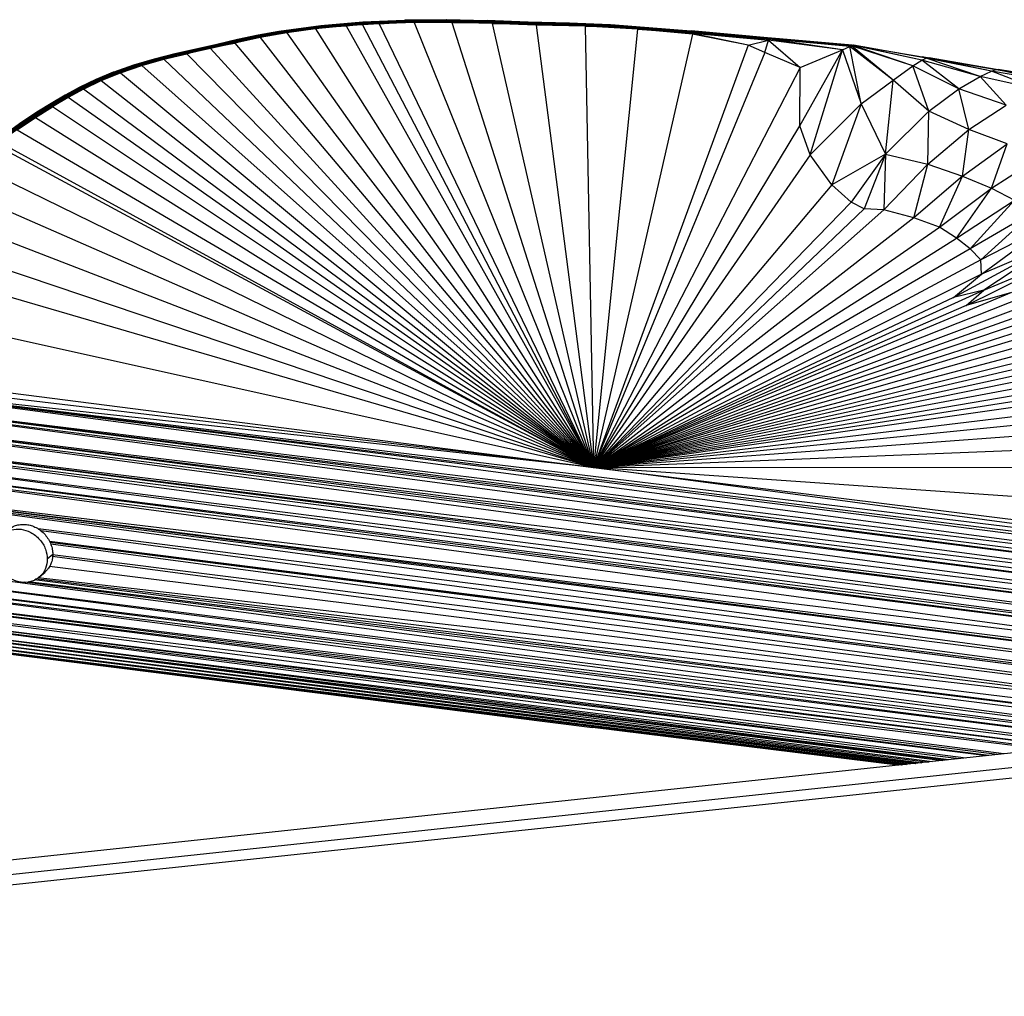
# Paper-space layout '_Dimétrica' of a CAD drawing. Header units: millimetres. Extents: x -198 to 1123, y -646 to 80.
# Tile 20 of 27: x 742 to 935, y -191 to 0. Entities that reach past the tile are written whole.
import ezdxf

# ---------------------------------------------------------------- set-up
doc = ezdxf.new("R2010")
doc.units = ezdxf.units.MM

psp = doc.layouts.new('_Dimétrica')

# ---------------------------------------------------------------- linework, layer by layer
at = {"color": 7, "linetype": 'Continuous', "lineweight": 25}
for p, q in [((817.09, 0.11), (808.93, -0.26)), ((808.95, -0.15), (817.13, 0.23)), ((817.09, 0.11), (808.95, -0.15)), ((808.97, -0.07), (817.17, 0.3)), ((817.13, 0.23), (808.97, -0.07)), ((809, -0.04), (817.21, 0.33)), ((817.17, 0.3), (809, -0.04)), ((817.06, -0.04), (817.09, 0.11)), ((817.06, -0.04), (825.14, 0.06)), ((817.09, 0.11), (817.13, 0.23)), ((825.19, 0.22), (817.09, 0.11)), ((825.14, 0.06), (817.09, 0.11)), ((817.13, 0.23), (825.25, 0.33)), ((817.13, 0.23), (817.17, 0.3)), ((825.19, 0.22), (817.13, 0.23)), ((817.17, 0.3), (825.3, 0.41)), ((825.25, 0.33), (817.17, 0.3)), ((817.17, 0.3), (817.21, 0.33)), ((817.21, 0.33), (825.36, 0.44)), ((825.3, 0.41), (817.21, 0.33)), ((819.05, -0.14), (825.14, 0.06)), ((825.14, 0.06), (825.19, 0.22)), ((826.44, -0.1), (825.14, 0.06)), ((825.14, 0.06), (833.13, -0.1)), ((825.19, 0.22), (825.25, 0.33)), ((833.13, -0.1), (825.19, 0.22)), ((833.2, 0.05), (825.19, 0.22)), ((825.25, 0.33), (825.3, 0.41)), ((833.2, 0.05), (825.25, 0.33)), ((825.25, 0.33), (833.26, 0.17)), ((825.3, 0.41), (825.36, 0.44)), ((833.26, 0.17), (825.3, 0.41)), ((825.3, 0.41), (833.33, 0.24)), ((833.33, 0.24), (825.36, 0.44)), ((825.36, 0.44), (833.39, 0.27)), ((833.13, -0.1), (833.2, 0.05)), ((833.2, 0.05), (833.26, 0.17)), ((841.09, -0.4), (833.2, 0.05)), ((841.16, -0.25), (833.2, 0.05)), ((833.26, 0.17), (833.33, 0.24)), ((841.16, -0.25), (833.26, 0.17)), ((833.26, 0.17), (841.24, -0.14)), ((833.33, 0.24), (833.39, 0.27)), ((841.24, -0.14), (833.33, 0.24)), ((833.33, 0.24), (841.31, -0.07)), ((841.31, -0.07), (833.39, 0.27)), ((833.39, 0.27), (841.39, -0.04)), ((788.47, -2.6), (792.54, -1.85)), ((792.56, -1.87), (788.47, -2.6)), ((792.56, -1.87), (788.51, -2.62)), ((792.54, -1.85), (800.76, -0.74)), ((800.75, -0.77), (792.54, -1.85)), ((792.56, -1.87), (792.54, -1.85)), ((792.56, -1.87), (800.75, -0.77)), ((800.75, -0.84), (792.56, -1.87)), ((792.58, -1.94), (792.56, -1.87)), ((800.75, -0.84), (792.58, -1.94)), ((800.75, -0.95), (792.58, -1.94)), ((800.75, -0.95), (792.61, -2.05)), ((800.75, -1.11), (792.61, -2.05)), ((800.75, -1.11), (792.64, -2.21)), ((800.75, -1.11), (794.11, -2.12)), ((799.72, -1.37), (794.11, -2.12)), ((805.74, -0.79), (799.72, -1.37)), ((799.72, -1.37), (800.75, -1.11)), ((799.72, -1.37), (854.2, -87.26)), ((800.75, -0.77), (808.97, -0.07)), ((800.75, -0.84), (808.95, -0.15)), ((808.95, -0.15), (800.75, -0.77)), ((808.93, -0.26), (800.75, -0.95)), ((808.93, -0.26), (800.75, -0.84)), ((808.91, -0.42), (800.75, -1.11)), ((808.91, -0.42), (800.75, -0.95)), ((800.75, -0.77), (800.76, -0.74)), ((800.75, -0.84), (800.75, -0.77)), ((800.75, -1.11), (805.74, -0.79)), ((800.75, -0.95), (800.75, -0.84)), ((800.75, -1.11), (800.75, -0.95)), ((800.76, -0.74), (809, -0.04)), ((808.97, -0.07), (800.76, -0.74)), ((805.74, -0.79), (808.91, -0.42)), ((808.9, -0.57), (805.74, -0.79)), ((805.74, -0.79), (854.2, -87.26)), ((812.17, -0.38), (808.9, -0.57)), ((808.9, -0.57), (808.91, -0.42)), ((808.9, -0.57), (854.2, -87.26)), ((808.91, -0.42), (817.06, -0.04)), ((808.91, -0.42), (808.93, -0.26)), ((812.17, -0.38), (808.91, -0.42)), ((817.06, -0.04), (808.93, -0.26)), ((808.93, -0.26), (808.95, -0.15)), ((808.95, -0.15), (808.97, -0.07)), ((808.97, -0.07), (809, -0.04)), ((812.17, -0.38), (817.06, -0.04)), ((819.05, -0.14), (812.17, -0.38)), ((812.17, -0.38), (854.2, -87.26)), ((819.05, -0.14), (817.06, -0.04)), ((826.44, -0.1), (819.05, -0.14)), ((819.05, -0.14), (854.2, -87.26)), ((834.35, -0.3), (826.44, -0.1)), ((826.44, -0.1), (854.2, -87.26)), ((826.44, -0.1), (833.13, -0.1)), ((834.35, -0.3), (833.13, -0.1)), ((833.13, -0.1), (841.09, -0.4)), ((834.35, -0.3), (854.2, -87.26)), ((842.98, -0.6), (834.35, -0.3)), ((834.35, -0.3), (841.09, -0.4)), ((841.09, -0.4), (841.16, -0.25)), ((841.09, -0.4), (849.19, -0.59)), ((842.98, -0.6), (841.09, -0.4)), ((841.16, -0.25), (841.24, -0.14)), ((849.19, -0.59), (841.16, -0.25)), ((849.27, -0.44), (841.16, -0.25)), ((841.24, -0.14), (841.31, -0.07)), ((849.27, -0.44), (841.24, -0.14)), ((841.24, -0.14), (849.35, -0.32)), ((841.31, -0.07), (841.39, -0.04)), ((849.35, -0.32), (841.31, -0.07)), ((849.44, -0.25), (841.31, -0.07)), ((849.44, -0.25), (841.39, -0.04)), ((841.39, -0.04), (849.52, -0.22)), ((842.98, -0.6), (849.19, -0.59)), ((852.55, -0.85), (842.98, -0.6)), ((842.98, -0.6), (854.2, -87.26)), ((849.19, -0.59), (849.27, -0.44)), ((852.55, -0.85), (849.19, -0.59)), ((849.19, -0.59), (857.22, -0.91)), ((849.27, -0.44), (849.35, -0.32)), ((857.22, -0.91), (849.27, -0.44)), ((857.31, -0.76), (849.27, -0.44)), ((849.35, -0.32), (849.44, -0.25)), ((857.31, -0.76), (849.35, -0.32)), ((857.41, -0.64), (849.35, -0.32)), ((849.44, -0.25), (849.52, -0.22)), ((857.41, -0.64), (849.44, -0.25)), ((849.44, -0.25), (857.5, -0.57)), ((857.5, -0.57), (849.52, -0.22)), ((849.52, -0.22), (857.59, -0.54)), ((862.84, -1.41), (852.55, -0.85)), ((852.55, -0.85), (854.2, -87.26)), ((852.55, -0.85), (857.22, -0.91)), ((862.84, -1.41), (854.2, -87.26)), ((857.22, -0.91), (857.31, -0.76)), ((862.84, -1.41), (857.22, -0.91)), ((857.22, -0.91), (872.94, -2.14)), ((857.31, -0.76), (857.41, -0.64)), ((872.94, -2.14), (857.31, -0.76)), ((873.04, -1.99), (857.31, -0.76)), ((857.41, -0.64), (857.5, -0.57)), ((873.04, -1.99), (857.41, -0.64)), ((873.15, -1.87), (857.41, -0.64)), ((857.5, -0.57), (857.59, -0.54)), ((873.15, -1.87), (857.5, -0.57)), ((857.5, -0.57), (873.25, -1.8)), ((873.25, -1.8), (857.59, -0.54)), ((857.59, -0.54), (873.36, -1.77)), ((873.63, -2.4), (862.84, -1.41)), ((862.84, -1.41), (872.94, -2.14)), ((873.04, -1.99), (873.15, -1.87)), ((873.15, -1.87), (873.25, -1.8)), ((888.78, -3.39), (873.15, -1.87)), ((888.91, -3.27), (873.15, -1.87)), ((873.25, -1.8), (873.36, -1.77)), ((888.91, -3.27), (873.25, -1.8)), ((889.03, -3.2), (873.25, -1.8)), ((889.03, -3.2), (873.36, -1.77)), ((873.36, -1.77), (889.14, -3.17)), ((784.43, -3.47), (780.38, -4.41)), ((784.48, -3.5), (780.38, -4.41)), ((780.44, -4.43), (784.48, -3.5)), ((784.53, -3.56), (780.44, -4.43)), ((780.51, -4.49), (784.53, -3.56)), ((784.59, -3.67), (780.51, -4.49)), ((780.59, -4.59), (784.59, -3.67)), ((784.65, -3.82), (780.59, -4.59)), ((784.65, -3.82), (780.67, -4.73)), ((788.86, -3.05), (783.92, -4.14)), ((784.65, -3.82), (783.92, -4.14)), ((788.47, -2.6), (784.43, -3.47)), ((788.51, -2.62), (784.43, -3.47)), ((784.48, -3.5), (784.43, -3.47)), ((784.48, -3.5), (788.51, -2.62)), ((788.54, -2.69), (784.48, -3.5)), ((784.53, -3.56), (784.48, -3.5)), ((784.53, -3.56), (788.54, -2.69)), ((788.59, -2.8), (784.53, -3.56)), ((784.59, -3.67), (784.53, -3.56)), ((784.59, -3.67), (788.59, -2.8)), ((788.63, -2.95), (784.59, -3.67)), ((784.59, -3.67), (784.65, -3.82)), ((788.63, -2.95), (784.65, -3.82)), ((788.86, -3.05), (784.65, -3.82)), ((788.51, -2.62), (788.47, -2.6)), ((792.58, -1.94), (788.51, -2.62)), ((788.54, -2.69), (788.51, -2.62)), ((792.58, -1.94), (788.54, -2.69)), ((792.61, -2.05), (788.54, -2.69)), ((788.59, -2.8), (788.54, -2.69)), ((788.59, -2.8), (792.61, -2.05)), ((792.64, -2.21), (788.59, -2.8)), ((788.59, -2.8), (788.63, -2.95)), ((792.64, -2.21), (788.63, -2.95)), ((788.63, -2.95), (788.86, -3.05)), ((794.11, -2.12), (788.86, -3.05)), ((792.64, -2.21), (788.86, -3.05)), ((788.86, -3.05), (854.2, -87.26)), ((792.61, -2.05), (792.58, -1.94)), ((792.61, -2.05), (792.64, -2.21)), ((794.11, -2.12), (792.64, -2.21)), ((794.11, -2.12), (854.2, -87.26)), ((873.63, -2.4), (854.2, -87.26)), ((872.94, -2.14), (873.04, -1.99)), ((884.5, -4.52), (872.94, -2.14)), ((872.94, -2.14), (888.5, -3.57)), ((873.63, -2.4), (872.94, -2.14)), ((888.5, -3.57), (873.04, -1.99)), ((888.78, -3.39), (873.04, -1.99)), ((884.5, -4.52), (873.63, -2.4)), ((884.5, -4.52), (888.5, -3.57)), ((887.8, -5.97), (888.5, -3.57)), ((888.5, -3.57), (888.78, -3.39)), ((903.01, -5.49), (888.5, -3.57)), ((888.5, -3.57), (894.74, -8.93)), ((888.78, -3.39), (888.91, -3.27)), ((903.01, -5.49), (888.78, -3.39)), ((904.43, -4.83), (888.78, -3.39)), ((888.91, -3.27), (889.03, -3.2)), ((904.43, -4.83), (888.91, -3.27)), ((904.77, -4.67), (888.91, -3.27)), ((889.03, -3.2), (889.14, -3.17)), ((904.77, -4.67), (889.03, -3.2)), ((904.93, -4.58), (889.03, -3.2)), ((904.93, -4.58), (889.14, -3.17)), ((889.14, -3.17), (905.07, -4.55)), ((776.28, -5.31), (772.15, -6.24)), ((776.35, -5.33), (772.15, -6.24)), ((772.25, -6.25), (776.35, -5.33)), ((776.44, -5.39), (772.25, -6.25)), ((776.44, -5.39), (772.36, -6.3)), ((776.54, -5.49), (772.36, -6.3)), ((772.47, -6.4), (776.54, -5.49)), ((776.64, -5.62), (772.47, -6.4)), ((776.64, -5.62), (772.59, -6.53)), ((779.16, -5.22), (774.52, -6.24)), ((774.52, -6.24), (776.64, -5.62)), ((780.38, -4.41), (776.28, -5.31)), ((780.44, -4.43), (776.28, -5.31)), ((776.35, -5.33), (776.28, -5.31)), ((776.35, -5.33), (780.44, -4.43)), ((780.51, -4.49), (776.35, -5.33)), ((776.44, -5.39), (776.35, -5.33)), ((776.44, -5.39), (780.51, -4.49)), ((780.59, -4.59), (776.44, -5.39)), ((776.54, -5.49), (776.44, -5.39)), ((780.59, -4.59), (776.54, -5.49)), ((780.67, -4.73), (776.54, -5.49)), ((776.64, -5.62), (776.54, -5.49)), ((776.64, -5.62), (780.67, -4.73)), ((779.16, -5.22), (776.64, -5.62)), ((783.92, -4.14), (779.16, -5.22)), ((780.67, -4.73), (779.16, -5.22)), ((779.16, -5.22), (854.2, -87.26)), ((780.44, -4.43), (780.38, -4.41)), ((780.51, -4.49), (780.44, -4.43)), ((780.59, -4.59), (780.51, -4.49)), ((780.67, -4.73), (780.59, -4.59)), ((780.67, -4.73), (783.92, -4.14)), ((783.92, -4.14), (854.2, -87.26)), ((884.5, -4.52), (854.2, -87.26)), ((887.8, -5.97), (884.5, -4.52)), ((894.66, -20.38), (903.01, -5.49)), ((894.74, -8.93), (903.01, -5.49)), ((896.66, -26.02), (903.01, -5.49)), ((903.01, -5.49), (904.43, -4.83)), ((903.01, -5.49), (906.66, -16.05)), ((904.43, -4.83), (904.77, -4.67)), ((906.66, -16.05), (904.43, -4.83)), ((912.92, -11.4), (904.43, -4.83)), ((904.77, -4.67), (904.93, -4.58)), ((912.92, -11.4), (904.77, -4.67)), ((916.79, -8.57), (904.77, -4.67)), ((904.93, -4.58), (905.07, -4.55)), ((916.79, -8.57), (904.93, -4.58)), ((918.58, -7.47), (904.93, -4.58)), ((918.58, -7.47), (905.07, -4.55)), ((919.39, -7.09), (905.07, -4.55)), ((905.07, -4.55), (905.18, -4.56)), ((919.39, -7.09), (905.18, -4.56)), ((905.18, -4.56), (919.78, -7)), ((768.07, -7.28), (764.06, -8.48)), ((768.18, -7.29), (764.06, -8.48)), ((764.19, -8.48), (768.18, -7.29)), ((768.31, -7.33), (764.19, -8.48)), ((764.34, -8.52), (768.31, -7.33)), ((768.44, -7.42), (764.34, -8.52)), ((764.5, -8.6), (768.44, -7.42)), ((768.59, -7.55), (764.5, -8.6)), ((768.59, -7.55), (764.66, -8.71)), ((765.68, -8.55), (770.01, -7.32)), ((765.68, -8.55), (768.59, -7.55)), ((772.15, -6.24), (768.07, -7.28)), ((772.25, -6.25), (768.07, -7.28)), ((768.18, -7.29), (768.07, -7.28)), ((768.18, -7.29), (772.25, -6.25)), ((772.36, -6.3), (768.18, -7.29)), ((768.31, -7.33), (768.18, -7.29)), ((768.31, -7.33), (772.36, -6.3)), ((772.47, -6.4), (768.31, -7.33)), ((768.44, -7.42), (768.31, -7.33)), ((768.44, -7.42), (772.47, -6.4)), ((772.59, -6.53), (768.44, -7.42)), ((768.59, -7.55), (768.44, -7.42)), ((772.59, -6.53), (768.59, -7.55)), ((770.01, -7.32), (768.59, -7.55)), ((770.01, -7.32), (774.52, -6.24)), ((770.01, -7.32), (772.59, -6.53)), ((770.01, -7.32), (854.2, -87.26)), ((772.25, -6.25), (772.15, -6.24)), ((772.36, -6.3), (772.25, -6.25)), ((772.47, -6.4), (772.36, -6.3)), ((772.59, -6.53), (772.47, -6.4)), ((774.52, -6.24), (772.59, -6.53)), ((774.52, -6.24), (854.2, -87.26)), ((887.8, -5.97), (854.2, -87.26)), ((894.74, -8.93), (887.8, -5.97)), ((916.79, -8.57), (918.58, -7.47)), ((918.58, -7.47), (919.39, -7.09)), ((925.81, -13.08), (918.58, -7.47)), ((929.97, -10.66), (918.58, -7.47)), ((918.59, -6.8), (920, -7.03)), ((919.39, -7.09), (919.78, -7)), ((929.97, -10.66), (919.39, -7.09)), ((932.19, -9.64), (919.39, -7.09)), ((932.19, -9.64), (919.78, -7)), ((919.78, -7), (933.12, -9.33)), ((919.78, -7), (920, -7.03)), ((933.12, -9.33), (920, -7.03)), ((920, -7.03), (933.52, -9.32)), ((764.19, -8.48), (760.21, -9.81)), ((764.06, -8.48), (760.21, -9.81)), ((760.37, -9.8), (764.19, -8.48)), ((764.34, -8.52), (760.37, -9.8)), ((760.53, -9.83), (764.34, -8.52)), ((764.5, -8.6), (760.53, -9.83)), ((760.72, -9.9), (764.5, -8.6)), ((764.66, -8.71), (760.72, -9.9)), ((765.68, -8.55), (760.9, -10.01)), ((764.66, -8.71), (760.9, -10.01)), ((761.53, -9.95), (765.68, -8.55)), ((764.19, -8.48), (764.06, -8.48)), ((764.34, -8.52), (764.19, -8.48)), ((764.5, -8.6), (764.34, -8.52)), ((764.66, -8.71), (764.5, -8.6)), ((765.68, -8.55), (764.66, -8.71)), ((765.68, -8.55), (854.2, -87.26)), ((894.74, -8.93), (854.2, -87.26)), ((894.66, -20.38), (894.74, -8.93)), ((912.92, -11.4), (916.79, -8.57)), ((919.94, -17.49), (916.79, -8.57)), ((925.81, -13.08), (916.79, -8.57)), ((929.97, -10.66), (932.19, -9.64)), ((932.19, -9.64), (933.12, -9.33)), ((941.15, -13.15), (932.19, -9.64)), ((944.48, -11.74), (932.19, -9.64)), ((933.12, -9.33), (933.52, -9.32)), ((944.48, -11.74), (933.12, -9.33)), ((933.12, -9.33), (945.66, -11.36)), ((945.66, -11.36), (933.52, -9.32)), ((933.52, -9.32), (946.1, -11.34)), ((756.68, -11.26), (753.38, -12.85)), ((756.53, -11.31), (753.38, -12.85)), ((756.85, -11.24), (753.54, -12.78)), ((756.68, -11.26), (753.54, -12.78)), ((753.72, -12.75), (756.85, -11.24)), ((757.04, -11.26), (753.72, -12.75)), ((753.93, -12.76), (757.04, -11.26)), ((757.24, -11.32), (753.93, -12.76)), ((757.24, -11.32), (754.14, -12.81)), ((757.45, -11.42), (754.14, -12.81)), ((754.23, -13.17), (757.72, -11.48)), ((754.37, -12.9), (757.45, -11.42)), ((757.72, -11.48), (754.37, -12.9)), ((760.21, -9.81), (756.53, -11.31)), ((760.08, -9.86), (756.53, -11.31)), ((756.68, -11.26), (756.53, -11.31)), ((760.37, -9.8), (756.68, -11.26)), ((760.21, -9.81), (756.68, -11.26)), ((756.85, -11.24), (756.68, -11.26)), ((756.85, -11.24), (760.37, -9.8)), ((760.53, -9.83), (756.85, -11.24)), ((757.04, -11.26), (756.85, -11.24)), ((757.04, -11.26), (760.53, -9.83)), ((760.72, -9.9), (757.04, -11.26)), ((757.04, -11.26), (757.24, -11.32)), ((760.72, -9.9), (757.24, -11.32)), ((760.9, -10.01), (757.24, -11.32)), ((757.45, -11.42), (757.24, -11.32)), ((761.53, -9.95), (757.45, -11.42)), ((757.45, -11.42), (760.9, -10.01)), ((757.72, -11.48), (757.45, -11.42)), ((757.72, -11.48), (761.53, -9.95)), ((757.72, -11.48), (854.2, -87.26)), ((760.21, -9.81), (760.08, -9.86)), ((760.37, -9.8), (760.21, -9.81)), ((760.53, -9.83), (760.37, -9.8)), ((760.72, -9.9), (760.53, -9.83)), ((760.9, -10.01), (760.72, -9.9)), ((761.53, -9.95), (760.9, -10.01)), ((761.53, -9.95), (854.2, -87.26)), ((906.66, -16.05), (912.92, -11.4)), ((911.41, -25.93), (912.92, -11.4)), ((919.94, -17.49), (912.92, -11.4)), ((925.81, -13.08), (929.97, -10.66)), ((935.06, -16.32), (929.97, -10.66)), ((941.15, -13.15), (929.97, -10.66)), ((753.54, -12.78), (750.49, -14.45)), ((753.38, -12.85), (750.49, -14.45)), ((753.72, -12.75), (750.65, -14.37)), ((753.54, -12.78), (750.65, -14.37)), ((750.85, -14.33), (753.72, -12.75)), ((753.93, -12.76), (750.85, -14.33)), ((751.07, -14.32), (753.93, -12.76)), ((754.14, -12.81), (751.07, -14.32)), ((754.23, -13.17), (751.21, -14.82)), ((754.14, -12.81), (751.3, -14.36)), ((754.37, -12.9), (751.3, -14.36)), ((751.54, -14.44), (754.37, -12.9)), ((754.23, -13.17), (751.54, -14.44)), ((753.54, -12.78), (753.38, -12.85)), ((753.72, -12.75), (753.54, -12.78)), ((753.93, -12.76), (753.72, -12.75)), ((754.14, -12.81), (753.93, -12.76)), ((754.37, -12.9), (754.14, -12.81)), ((754.23, -13.17), (754.37, -12.9)), ((854.2, -87.26), (754.23, -13.17)), ((919.94, -17.49), (925.81, -13.08)), ((927.77, -21.1), (925.81, -13.08)), ((935.06, -16.32), (925.81, -13.08)), ((750.65, -14.37), (747.71, -16.08)), ((750.49, -14.45), (747.71, -16.08)), ((750.85, -14.33), (747.89, -15.99)), ((750.65, -14.37), (747.89, -15.99)), ((751.07, -14.32), (748.1, -15.94)), ((748.1, -15.94), (750.85, -14.33)), ((751.21, -14.82), (748.14, -16.63)), ((748.32, -15.93), (751.07, -14.32)), ((751.3, -14.36), (748.32, -15.93)), ((751.3, -14.36), (748.56, -15.96)), ((751.54, -14.44), (748.56, -15.96)), ((748.81, -16.03), (751.54, -14.44)), ((751.21, -14.82), (748.81, -16.03)), ((750.65, -14.37), (750.49, -14.45)), ((750.85, -14.33), (750.65, -14.37)), ((751.07, -14.32), (750.85, -14.33)), ((751.3, -14.36), (751.07, -14.32)), ((751.21, -14.82), (751.54, -14.44)), ((854.2, -87.26), (751.21, -14.82)), ((751.54, -14.44), (751.3, -14.36)), ((744.86, -18.69), (748.14, -16.63)), ((747.89, -15.99), (744.95, -17.79)), ((747.71, -16.08), (744.95, -17.79)), ((748.1, -15.94), (745.13, -17.7)), ((747.89, -15.99), (745.13, -17.7)), ((748.32, -15.93), (745.35, -17.63)), ((745.35, -17.63), (748.1, -15.94)), ((745.59, -17.61), (748.32, -15.93)), ((748.56, -15.96), (745.59, -17.61)), ((748.56, -15.96), (745.84, -17.63)), ((748.81, -16.03), (745.84, -17.63)), ((746.1, -17.69), (748.81, -16.03)), ((748.14, -16.63), (746.1, -17.69)), ((747.89, -15.99), (747.71, -16.08)), ((748.1, -15.94), (747.89, -15.99)), ((748.32, -15.93), (748.1, -15.94)), ((748.14, -16.63), (748.81, -16.03)), ((854.2, -87.26), (748.14, -16.63)), ((748.56, -15.96), (748.32, -15.93)), ((748.81, -16.03), (748.56, -15.96)), ((906.66, -16.05), (896.66, -26.02)), ((906.66, -16.05), (900.91, -31.88)), ((906.66, -16.05), (911.41, -25.93)), ((927.77, -21.1), (935.06, -16.32)), ((741.22, -21.14), (744.86, -18.69)), ((745.13, -17.7), (742.15, -19.63)), ((744.95, -17.79), (742.15, -19.63)), ((745.35, -17.63), (742.34, -19.52)), ((745.13, -17.7), (742.34, -19.52)), ((745.59, -17.61), (742.57, -19.45)), ((742.57, -19.45), (745.35, -17.63)), ((742.81, -19.41), (745.59, -17.61)), ((745.84, -17.63), (742.81, -19.41)), ((745.84, -17.63), (743.07, -19.42)), ((746.1, -17.69), (743.07, -19.42)), ((743.34, -19.48), (746.1, -17.69)), ((744.86, -18.69), (743.34, -19.48)), ((744.86, -18.69), (746.1, -17.69)), ((744.86, -18.69), (854.2, -87.26)), ((745.13, -17.7), (744.95, -17.79)), ((745.35, -17.63), (745.13, -17.7)), ((745.59, -17.61), (745.35, -17.63)), ((745.84, -17.63), (745.59, -17.61)), ((746.1, -17.69), (745.84, -17.63)), ((911.41, -25.93), (919.94, -17.49)), ((919.72, -27.86), (919.94, -17.49)), ((927.77, -21.1), (919.94, -17.49)), ((742.34, -19.52), (736.4, -23.82)), ((742.15, -19.63), (736.4, -23.82)), ((742.57, -19.45), (736.6, -23.69)), ((742.34, -19.52), (736.6, -23.69)), ((742.81, -19.41), (736.84, -23.59)), ((736.84, -23.59), (742.57, -19.45)), ((737.09, -23.53), (742.81, -19.41)), ((743.07, -19.42), (737.09, -23.53)), ((743.07, -19.42), (737.37, -23.52)), ((743.34, -19.48), (737.37, -23.52)), ((737.66, -23.55), (743.34, -19.48)), ((741.22, -21.14), (743.34, -19.48)), ((741.22, -21.14), (854.2, -87.26)), ((742.34, -19.52), (742.15, -19.63)), ((742.57, -19.45), (742.34, -19.52)), ((742.81, -19.41), (742.57, -19.45)), ((743.07, -19.42), (742.81, -19.41)), ((743.34, -19.48), (743.07, -19.42)), ((854.2, -87.26), (894.66, -20.38)), ((896.66, -26.02), (894.66, -20.38)), ((919.72, -27.86), (927.77, -21.1)), ((926.5, -30.21), (927.77, -21.1)), ((935.27, -23.89), (927.77, -21.1)), ((737.17, -24.19), (854.2, -87.26)), ((737.89, -23.61), (854.2, -87.26)), ((926.5, -30.21), (935.27, -23.89)), ((932.18, -32.55), (935.27, -23.89)), ((896.66, -26.02), (854.2, -87.26)), ((900.91, -31.88), (896.66, -26.02)), ((911.41, -25.93), (900.91, -31.88)), ((911.41, -25.93), (904.73, -35.32)), ((911.41, -25.93), (907.24, -36.64)), ((911.41, -25.93), (911.13, -36.81)), ((911.41, -25.93), (919.72, -27.86)), ((932.18, -32.55), (941.79, -26.4)), ((733.13, -28.06), (854.2, -87.26)), ((919.72, -27.86), (911.13, -36.81)), ((916.99, -38.35), (919.72, -27.86)), ((919.72, -27.86), (926.5, -30.21)), ((926.5, -30.21), (916.99, -38.35)), ((921.99, -40.21), (926.5, -30.21)), ((926.5, -30.21), (932.18, -32.55)), ((900.91, -31.88), (854.2, -87.26)), ((904.73, -35.32), (900.91, -31.88)), ((921.99, -40.21), (932.18, -32.55)), ((925.35, -42.37), (932.18, -32.55)), ((932.18, -32.55), (936.71, -34.9)), ((854.2, -87.26), (729.68, -32.82)), ((904.73, -35.32), (854.2, -87.26)), ((907.24, -36.64), (854.2, -87.26)), ((907.24, -36.64), (904.73, -35.32)), ((911.13, -36.81), (907.24, -36.64)), ((925.35, -42.37), (936.71, -34.9)), ((928.05, -44.47), (936.71, -34.9)), ((854.2, -87.26), (726.59, -38.03)), ((911.13, -36.81), (854.2, -87.26)), ((916.99, -38.35), (854.2, -87.26)), ((916.99, -38.35), (911.13, -36.81)), ((921.99, -40.21), (916.99, -38.35)), ((940.43, -37.23), (928.05, -44.47)), ((940.43, -37.23), (930.13, -46.61)), ((854.2, -87.26), (921.99, -40.21)), ((925.35, -42.37), (921.99, -40.21)), ((943.43, -39.69), (930.13, -46.61)), ((930.22, -49.43), (943.43, -39.69)), ((854.2, -87.26), (925.35, -42.37)), ((928.05, -44.47), (925.35, -42.37)), ((723.53, -43.28), (854.2, -87.26)), ((924.75, -53.95), (945.1, -43.01)), ((945.1, -43.01), (930.22, -49.43)), ((945.1, -43.01), (930.7, -52.56)), ((928.05, -44.47), (854.2, -87.26)), ((927.22, -55.55), (949.45, -44.59)), ((930.13, -46.61), (928.05, -44.47)), ((930.7, -52.56), (949.45, -44.59)), ((854.2, -87.26), (720.4, -48.22)), ((930.13, -46.61), (854.2, -87.26)), ((930.22, -49.43), (930.13, -46.61)), ((930.22, -49.43), (854.2, -87.26)), ((924.75, -53.95), (930.22, -49.43)), ((930.7, -52.56), (854.2, -87.26)), ((940.86, -52.98), (854.2, -87.26)), ((936.11, -53.01), (854.2, -87.26)), ((943.66, -53.79), (854.2, -87.26)), ((924.75, -53.95), (854.2, -87.26)), ((930.7, -52.56), (924.75, -53.95)), ((927.22, -55.55), (930.7, -52.56)), ((936.11, -53.01), (927.22, -55.55)), ((945.72, -54.79), (854.2, -87.26)), ((927.22, -55.55), (854.2, -87.26)), ((947.61, -55.77), (854.2, -87.26)), ((854.2, -87.26), (715.13, -56.45)), ((962.78, -56.47), (854.2, -87.26)), ((854.2, -87.26), (949.81, -56.66)), ((953.54, -57.19), (854.2, -87.26)), ((957.65, -59.94), (854.2, -87.26)), ((957.42, -61.69), (854.2, -87.26)), ((958.57, -62.99), (854.2, -87.26)), ((960.02, -64.22), (854.2, -87.26)), ((961.46, -65.52), (854.2, -87.26)), ((962.52, -67.01), (854.2, -87.26)), ((707.44, -68.51), (854.2, -87.26)), ((961.58, -68.98), (854.2, -87.26)), ((999.03, -109.92), (706, -71.1)), ((999.55, -108.34), (706, -71.1)), ((999.45, -106.7), (706, -71.1)), ((854.2, -87.26), (706, -71.1)), ((999.46, -107.69), (706, -71.1)), ((854.2, -87.26), (706.67, -69.82)), ((964.23, -71.58), (854.2, -87.26)), ((953.66, -71.67), (854.2, -87.26)), ((998.07, -113.54), (704.57, -74.43)), ((998.65, -111.82), (704.57, -74.43)), ((998.65, -111.82), (704.78, -73.89)), ((999.03, -109.92), (704.78, -73.89)), ((998.91, -111.02), (704.78, -73.89)), ((967.35, -73.62), (854.2, -87.26)), ((962.46, -76.45), (854.2, -87.26)), ((996.91, -117.44), (703.33, -78.2)), ((997.4, -115.69), (703.33, -78.2)), ((998.07, -113.54), (703.51, -77.56)), ((997.4, -115.69), (703.51, -77.56)), ((997.68, -114.76), (703.51, -77.56)), ((980.52, -77.94), (854.2, -87.26)), ((995.86, -121.64), (702.32, -82.29)), ((996.37, -119.47), (702.32, -82.29)), ((996.91, -117.44), (702.47, -81.6)), ((996.37, -119.47), (702.47, -81.6)), ((996.54, -118.81), (702.47, -81.6)), ((973.62, -82.51), (854.2, -87.26)), ((995.54, -123.26), (701.89, -84.49)), ((995.86, -121.64), (701.89, -84.49)), ((995.05, -126.19), (701.48, -86.77)), ((995.4, -124), (701.48, -86.77)), ((995.54, -123.26), (701.59, -86.12)), ((995.4, -124), (701.59, -86.12)), ((999.45, -106.7), (854.2, -87.26)), ((1001.24, -97.46), (854.2, -87.26)), ((854.2, -87.26), (1000.7, -105.4)), ((989.65, -87.42), (854.2, -87.26)), ((947.6, -124.46), (700.74, -91.34)), ((994.75, -128.67), (700.74, -91.34)), ((995.05, -126.19), (700.8, -90.93)), ((994.82, -128.05), (700.8, -90.93)), ((994.75, -128.67), (700.8, -90.93)), ((946.49, -124.69), (745.33, -99.29)), ((944.34, -126.22), (745.94, -99.7)), ((944.03, -126.55), (747.59, -101.79)), ((943.81, -126.86), (747.62, -101.86)), ((943.8, -126.88), (747.68, -101.97)), ((942.94, -128.35), (747.83, -102.3)), ((967.7, -139.85), (700.18, -104.34)), ((748.21, -104.29), (747.15, -105.22)), ((942.77, -130.51), (748.13, -104.71)), ((942.86, -128.76), (748.18, -104.37)), ((966.85, -139.94), (700.4, -106.51)), ((962.81, -140.38), (700.4, -106.51)), ((745.64, -108.7), (746.71, -107.76)), ((942.85, -130.94), (747.57, -106.65)), ((958.51, -140.84), (700.64, -108.25)), ((962, -140.46), (700.64, -108.25)), ((952.31, -141.5), (700.77, -109)), ((958.11, -140.88), (700.77, -109)), ((947.65, -135.64), (742.68, -109.71)), ((945.27, -134.58), (743.37, -109.67)), ((945.1, -134.45), (744.59, -109.26)), ((943.92, -133.31), (744.87, -109.12)), ((745.36, -108.85), (942.95, -131.46)), ((947.28, -142.04), (701.18, -111.15)), ((950.98, -141.64), (701.18, -111.15)), ((943.88, -142.4), (701.3, -111.67)), ((946.92, -142.08), (701.3, -111.67)), ((934.6, -143.39), (701.7, -113.27)), ((942.69, -142.53), (701.7, -113.27)), ((933.35, -143.53), (702.17, -114.71)), ((931.68, -143.7), (702.17, -114.71)), ((931.26, -143.75), (702.35, -115.18)), ((927.15, -144.19), (702.35, -115.18)), ((925.81, -144.33), (703.03, -116.58)), ((923.84, -144.54), (703.03, -116.58)), ((923.34, -144.6), (703.34, -117.09)), ((703.34, -117.09), (920.6, -144.89)), ((703.34, -117.09), (922.66, -144.67)), ((703.87, -117.8), (919.87, -144.97)), ((703.87, -117.8), (918.54, -145.11)), ((704.68, -118.62), (917.7, -145.2)), ((704.68, -118.62), (917.35, -145.24)), ((704.75, -118.68), (917.29, -145.24)), ((704.75, -118.68), (916.16, -145.36)), ((705.64, -119.3), (915.53, -145.43)), ((705.64, -119.3), (914.77, -145.51)), ((706.07, -119.5), (914.58, -145.53)), ((706.53, -119.63), (914.49, -145.54)), ((706.53, -119.63), (854.02, -138.19)), ((1026.29, -136.48), (535.71, -188.92)), ((913.98, -145.6), (854.02, -138.19)), ((913.87, -145.61), (854.02, -138.19)), ((914.02, -145.59), (854.02, -138.19))]:
    psp.add_line(p, q, dxfattribs=at)
at = {"color": 7, "linetype": 'Continuous', "lineweight": 25, "flags": 128}
for points in [[(1023.84, -133.85), (779.03, -160.02), (535.71, -186.03)], [(535.71, -190.86), (775.93, -165.19), (1024.99, -138.57)]]:
    psp.add_lwpolyline(points, dxfattribs=at)
at = {"color": 7, "linetype": 'Continuous', "lineweight": 25}
for points, knots in [([(739.43, -99.51), (739.48, -99.47), (739.58, -99.38), (739.74, -99.26), (739.9, -99.15), (740.07, -99.04), (740.33, -98.89), (740.7, -98.73), (741.16, -98.57), (741.64, -98.47), (742.27, -98.4), (743.07, -98.42), (744.03, -98.63), (744.99, -99.03), (745.91, -99.63), (746.73, -100.41), (747.29, -101.17), (747.64, -101.83), (747.86, -102.32), (748.02, -102.83), (748.12, -103.27), (748.18, -103.65), (748.21, -103.97), (748.21, -104.18), (748.21, -104.29)], [0, 0, 0, 0, 0.017559, 0.035076, 0.052579, 0.070098, 0.087665, 0.130563, 0.173471, 0.214652, 0.255844, 0.33347, 0.411096, 0.493372, 0.579068, 0.666583, 0.754098, 0.796996, 0.839904, 0.881085, 0.922277, 0.948199, 0.974074, 1, 1, 1, 1]), ([(736.86, -103.93), (736.86, -103.31), (736.97, -102.67), (737.35, -101.76), (737.51, -101.47), (737.89, -100.92), (738.12, -100.67), (738.62, -100.23), (738.9, -100.04), (739.48, -99.72), (739.8, -99.6), (740.75, -99.34), (741.4, -99.31), (742.61, -99.46), (743.27, -99.66), (744.22, -100.16), (744.53, -100.36), (745.12, -100.82), (745.39, -101.08), (745.89, -101.65), (746.12, -101.96), (746.5, -102.6), (746.66, -102.93), (747.04, -103.94), (747.15, -104.61), (747.15, -105.22)], [0, 0, 0, 0, 0.125, 0.125, 0.1875, 0.1875, 0.25, 0.25, 0.3125, 0.3125, 0.375, 0.375, 0.5, 0.5, 0.625, 0.625, 0.6875, 0.6875, 0.75, 0.75, 0.8125, 0.8125, 0.875, 0.875, 1, 1, 1, 1]), ([(747.15, -105.22), (747.15, -105.83), (747.04, -106.48), (746.66, -107.39), (746.5, -107.68), (746.12, -108.23), (745.89, -108.48), (745.39, -108.92), (745.12, -109.11), (744.53, -109.43), (744.22, -109.55), (743.27, -109.81), (742.61, -109.84), (741.4, -109.68), (740.75, -109.49), (739.8, -108.99), (739.48, -108.79), (738.9, -108.33), (738.62, -108.07), (738.12, -107.5), (737.89, -107.19), (737.51, -106.55), (737.35, -106.21), (736.97, -105.21), (736.86, -104.54), (736.86, -103.93)], [0, 0, 0, 0, 0.125, 0.125, 0.1875, 0.1875, 0.25, 0.25, 0.3125, 0.3125, 0.375, 0.375, 0.5, 0.5, 0.625, 0.625, 0.6875, 0.6875, 0.75, 0.75, 0.8125, 0.8125, 0.875, 0.875, 1, 1, 1, 1]), ([(748.21, -104.29), (748.21, -104.35), (748.21, -104.48), (748.2, -104.66), (748.18, -104.85), (748.16, -105.04), (748.11, -105.32), (748.02, -105.7), (747.86, -106.16), (747.64, -106.6), (747.41, -106.98), (747.17, -107.29), (746.95, -107.54), (746.79, -107.69), (746.7, -107.76)], [0, 0, 0, 0, 0.0466642, 0.0932368, 0.1397802, 0.1863572, 0.2330303, 0.3564903, 0.4799789, 0.6085844, 0.7372202, 0.8248688, 0.9123233, 1, 1, 1, 1])]:
    psp.add_open_spline(points, degree=3, knots=knots, dxfattribs=at)

doc.saveas('drawing.dxf')
